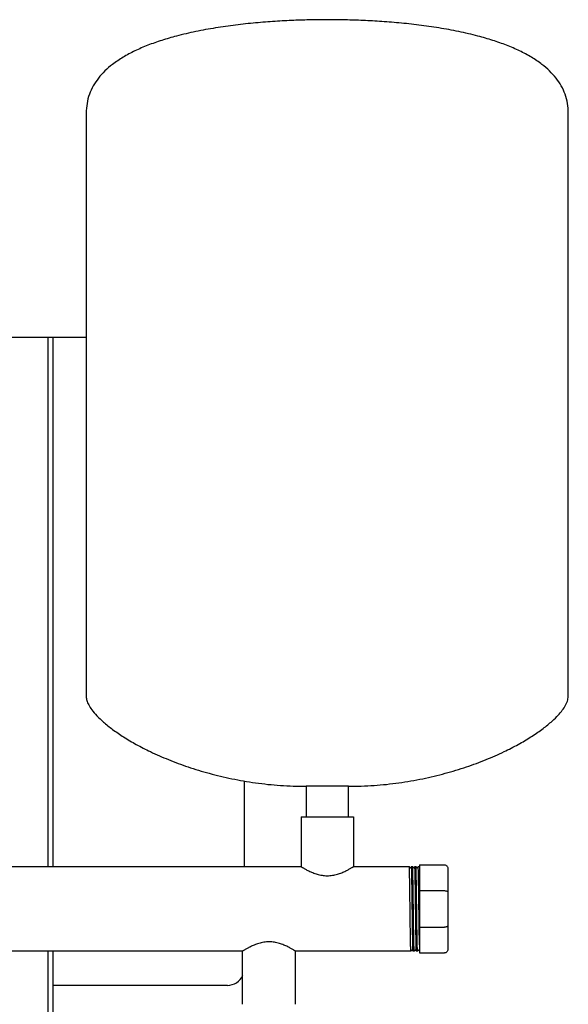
# Model space of a CAD drawing. Header units: millimetres. Extents: x 13 to 1875, y 9 to 959.
# Tile 6 of 6: x 1545 to 1875, y 367 to 959. Entities that reach past the tile are written whole.
import ezdxf

# ---------------------------------------------------------------- set-up
doc = ezdxf.new("R2010")
doc.units = ezdxf.units.MM

msp = doc.modelspace()

# ---------------------------------------------------------------- linework, layer by layer
at = {"color": 7, "linetype": 'Continuous', "lineweight": 25}
for p, q in [((1584.82, 902.71), (1584.82, 551.85)), ((1874.82, 551.85), (1874.82, 902.71)), ((1527.82, 767.96), (1561.82, 767.96)), ((1561.82, 767.96), (1564.82, 767.96)), ((1561.82, 767.96), (1561.82, 449.36)), ((1564.82, 767.96), (1564.82, 449.36)), ((1564.82, 767.96), (1584.82, 767.96)), ((1679.82, 501.02), (1679.82, 449.36)), ((1717.12, 497.71), (1717.12, 479.36)), ((1729.82, 497.71), (1717.12, 497.71)), ((1742.52, 497.71), (1729.82, 497.71)), ((1742.52, 479.36), (1742.52, 497.71)), ((1714.12, 479.36), (1714.12, 449.36)), ((1714.12, 479.36), (1745.52, 479.36)), ((1745.52, 479.36), (1745.52, 449.36)), ((1785.32, 450.46), (1785.32, 434.93)), ((1785.32, 450.46), (1800.32, 450.46)), ((1714.12, 449.36), (1375.52, 449.36)), ((1779.15, 449.36), (1745.52, 449.36)), ((1780.49, 449.36), (1780.49, 449.35)), ((1781.15, 449.36), (1780.49, 449.36)), ((1782.49, 449.36), (1782.49, 449.35)), ((1783.15, 449.36), (1782.49, 449.36)), ((1784.49, 449.36), (1784.49, 449.35)), ((1785.15, 449.35), (1784.49, 449.36)), ((1785.32, 449.13), (1785.15, 449.35)), ((1802.32, 448.46), (1802.32, 434.1)), ((1785.32, 434.93), (1800.32, 434.93)), ((1785.32, 434.93), (1785.32, 412.98)), ((1802.32, 434.1), (1802.32, 413.81)), ((1785.32, 412.98), (1785.32, 397.46)), ((1785.32, 412.98), (1800.32, 412.98)), ((1802.32, 413.81), (1802.32, 399.46)), ((1678.94, 398.56), (1410.69, 398.56)), ((1561.82, 398.56), (1561.82, 185.71)), ((1564.82, 398.56), (1564.82, 185.71)), ((1678.94, 366.56), (1678.94, 398.56)), ((1780.15, 398.56), (1710.69, 398.56)), ((1710.69, 366.56), (1710.69, 398.56)), ((1780.15, 398.56), (1780.15, 398.56)), ((1782.15, 398.56), (1781.49, 398.56)), ((1782.15, 398.56), (1782.15, 398.56)), ((1784.15, 398.56), (1783.49, 398.56)), ((1784.15, 398.56), (1784.15, 398.56)), ((1785.32, 397.46), (1800.32, 397.46)), ((1669.82, 377.96), (1564.82, 377.96))]:
    msp.add_line(p, q, dxfattribs=at)
msp.add_arc((1669.82, 387.96), 10, 270, 335.85315, dxfattribs=at)
for points, knots in [([(1729.82, 958.96), (1726.61, 958.94), (1719.9, 958.9), (1709.44, 958.56), (1698.27, 957.98), (1686.61, 957.06), (1674.67, 955.78), (1662.66, 954.08), (1650.78, 951.92), (1639.98, 949.41), (1630.37, 946.63), (1621.99, 943.69), (1614.18, 940.33), (1607.04, 936.53), (1601, 932.47), (1596.06, 928.24), (1592.12, 923.92), (1588.94, 919.21), (1586.59, 914.08), (1585.09, 908.54), (1584.91, 904.68), (1584.82, 902.71)], [0, 0, 0, 0, 0.057101, 0.119664, 0.186469, 0.256315, 0.328021, 0.400438, 0.472461, 0.543048, 0.597844, 0.650682, 0.701215, 0.749205, 0.794577, 0.830497, 0.864953, 0.898386, 0.931445, 0.964982, 1, 1, 1, 1]), ([(1874.82, 902.71), (1874.73, 904.68), (1874.55, 908.54), (1873.04, 914.08), (1870.7, 919.21), (1867.52, 923.92), (1863.58, 928.24), (1858.64, 932.47), (1852.6, 936.53), (1845.46, 940.33), (1837.65, 943.69), (1829.27, 946.63), (1819.66, 949.41), (1808.86, 951.92), (1796.98, 954.08), (1784.97, 955.78), (1773.03, 957.06), (1761.37, 957.98), (1750.2, 958.56), (1739.74, 958.9), (1733.02, 958.94), (1729.82, 958.96)], [0, 0, 0, 0, 0.035018, 0.068555, 0.101614, 0.135047, 0.169503, 0.205423, 0.250795, 0.298785, 0.349318, 0.402156, 0.456952, 0.527539, 0.599562, 0.671979, 0.743685, 0.813531, 0.880336, 0.942899, 1, 1, 1, 1]), ([(1584.82, 551.85), (1584.91, 551.03), (1585.09, 549.23), (1586.34, 546.52), (1588.34, 543.41), (1591.32, 539.95), (1595.52, 535.97), (1600.91, 531.7), (1607.52, 527.21), (1615.11, 522.74), (1624.08, 518.15), (1634.45, 513.58), (1646.25, 509.22), (1658.98, 505.35), (1672.54, 502.12), (1686.84, 499.66), (1701.78, 498.02), (1711.95, 497.81), (1717.12, 497.71)], [0, 0, 0, 0, 0.016622, 0.036153, 0.05912, 0.090838, 0.127593, 0.175262, 0.228868, 0.287991, 0.35219, 0.431201, 0.515618, 0.604837, 0.698312, 0.795569, 0.896225, 1, 1, 1, 1]), ([(1742.52, 497.71), (1747.68, 497.81), (1757.86, 498.02), (1772.8, 499.66), (1787.1, 502.12), (1800.66, 505.35), (1813.39, 509.22), (1825.19, 513.58), (1835.56, 518.15), (1844.52, 522.74), (1852.12, 527.21), (1858.73, 531.7), (1863.91, 535.81), (1867.8, 539.46), (1870.6, 542.56), (1872.79, 545.64), (1874.43, 548.68), (1874.7, 550.87), (1874.82, 551.85)], [0, 0, 0, 0, 0.103778, 0.204436, 0.301697, 0.395174, 0.484396, 0.568815, 0.647829, 0.712029, 0.771154, 0.824762, 0.872432, 0.903943, 0.931838, 0.95609, 0.980149, 1, 1, 1, 1]), ([(1800.32, 450.46), (1800.56, 450.46), (1800.81, 450.41), (1801.3, 450.22), (1801.54, 450.07), (1801.93, 449.67), (1802.08, 449.44), (1802.28, 448.95), (1802.32, 448.69), (1802.32, 448.46)], [0, 0, 0, 0, 0.25, 0.25, 0.5, 0.5, 0.75, 0.75, 1, 1, 1, 1]), ([(1714.12, 449.36), (1714.12, 449.36), (1714.12, 449.35), (1714.13, 449.35), (1714.15, 449.33), (1714.18, 449.32), (1714.21, 449.3), (1714.26, 449.27), (1714.31, 449.24), (1714.37, 449.2), (1714.51, 449.12), (1714.8, 448.94), (1715.33, 448.63), (1716, 448.24), (1716.76, 447.81), (1717.68, 447.32), (1718.69, 446.81), (1719.84, 446.27), (1721.07, 445.74), (1722.36, 445.26), (1723.75, 444.81), (1725.17, 444.44), (1727.18, 444.05), (1729.81, 443.84), (1732.44, 444.05), (1734.45, 444.44), (1735.87, 444.8), (1737.27, 445.25), (1738.57, 445.74), (1739.8, 446.27), (1740.94, 446.8), (1741.95, 447.31), (1742.87, 447.8), (1743.64, 448.24), (1744.31, 448.62), (1744.84, 448.94), (1745.15, 449.13), (1745.32, 449.23), (1745.41, 449.29), (1745.47, 449.33), (1745.51, 449.35), (1745.52, 449.35), (1745.52, 449.36)], [0, 0, 0, 0, 0.006847, 0.013709, 0.02059, 0.027489, 0.034409, 0.04135, 0.048314, 0.055302, 0.062315, 0.092965, 0.124933, 0.154972, 0.187563, 0.215679, 0.249969, 0.281359, 0.312528, 0.346, 0.374834, 0.407285, 0.43736, 0.499868, 0.562176, 0.592277, 0.624751, 0.653754, 0.68744, 0.718686, 0.750101, 0.783333, 0.812374, 0.844957, 0.874991, 0.906659, 0.937031, 0.949771, 0.962431, 0.975017, 0.987537, 1, 1, 1, 1]), ([(1780.15, 398.56), (1780.12, 398.56), (1780.1, 398.72), (1780.07, 399.21), (1780.06, 399.41), (1780.05, 399.77), (1780.04, 399.9), (1780.03, 400.17), (1780.03, 400.32), (1780, 401.11), (1779.98, 401.9), (1779.94, 403.76), (1779.92, 404.83), (1779.88, 406.6), (1779.87, 407.22), (1779.85, 408.49), (1779.84, 409.15), (1779.81, 411.2), (1779.79, 412.68), (1779.75, 415.77), (1779.73, 417.38), (1779.69, 420.66), (1779.67, 422.32), (1779.63, 425.59), (1779.6, 427.25), (1779.56, 430.53), (1779.54, 432.14), (1779.5, 435.24), (1779.48, 436.71), (1779.45, 438.76), (1779.44, 439.42), (1779.42, 440.69), (1779.41, 441.31), (1779.38, 443.08), (1779.35, 444.15), (1779.31, 446.01), (1779.29, 446.8), (1779.26, 447.59), (1779.26, 447.74), (1779.25, 448.01), (1779.24, 448.14), (1779.23, 448.5), (1779.22, 448.7), (1779.19, 449.19), (1779.17, 449.36), (1779.15, 449.36)], [0, 0, 0, 0, 0.0625, 0.0625, 0.09375, 0.09375, 0.109375, 0.109375, 0.125, 0.125, 0.1875, 0.1875, 0.25, 0.25, 0.28125, 0.28125, 0.3125, 0.3125, 0.375, 0.375, 0.4375, 0.4375, 0.5, 0.5, 0.5625, 0.5625, 0.625, 0.625, 0.6875, 0.6875, 0.71875, 0.71875, 0.75, 0.75, 0.8125, 0.8125, 0.875, 0.875, 0.890625, 0.890625, 0.90625, 0.90625, 0.9375, 0.9375, 1, 1, 1, 1]), ([(1779.67, 448.68), (1779.58, 448.79), (1779.41, 449.01), (1779.24, 449.24), (1779.15, 449.35)], [0, 0, 0, 0, 0.499999, 1, 1, 1, 1]), ([(1779.97, 448.68), (1779.92, 448.64), (1779.82, 448.57), (1779.72, 448.64), (1779.67, 448.68)], [0, 0, 0, 0, 0.5000015, 1, 1, 1, 1]), ([(1780.49, 449.35), (1780.4, 449.24), (1780.23, 449.01), (1780.06, 448.79), (1779.97, 448.68)], [0, 0, 0, 0, 0.500001, 1, 1, 1, 1]), ([(1781.49, 398.56), (1781.47, 398.68), (1781.43, 398.87), (1781.37, 400.35), (1781.31, 402.69), (1781.24, 405.88), (1781.18, 409.75), (1781.12, 414.17), (1781.06, 418.97), (1780.99, 423.96), (1780.93, 428.94), (1780.87, 433.74), (1780.81, 438.16), (1780.74, 442.03), (1780.68, 445.22), (1780.62, 447.56), (1780.56, 449.07), (1780.51, 449.26), (1780.49, 449.36)], [0, 0, 0, 0, 0.058969, 0.12114, 0.184064, 0.247234, 0.309511, 0.372241, 0.43546, 0.497949, 0.560438, 0.623656, 0.686387, 0.748664, 0.811833, 0.874758, 0.936929, 1, 1, 1, 1]), ([(1782.15, 398.56), (1782.12, 398.56), (1782.1, 398.72), (1782.07, 399.21), (1782.06, 399.41), (1782.05, 399.77), (1782.04, 399.9), (1782.03, 400.17), (1782.03, 400.32), (1782, 401.11), (1781.98, 401.9), (1781.94, 403.76), (1781.92, 404.83), (1781.88, 406.6), (1781.87, 407.22), (1781.85, 408.49), (1781.84, 409.15), (1781.81, 411.2), (1781.79, 412.68), (1781.75, 415.77), (1781.73, 417.38), (1781.69, 420.66), (1781.67, 422.32), (1781.63, 425.59), (1781.6, 427.25), (1781.56, 430.53), (1781.54, 432.14), (1781.5, 435.24), (1781.48, 436.71), (1781.45, 438.76), (1781.44, 439.42), (1781.42, 440.69), (1781.41, 441.31), (1781.38, 443.08), (1781.35, 444.15), (1781.31, 446.01), (1781.29, 446.8), (1781.26, 447.59), (1781.26, 447.74), (1781.25, 448.01), (1781.24, 448.14), (1781.23, 448.5), (1781.22, 448.7), (1781.19, 449.19), (1781.17, 449.36), (1781.15, 449.36)], [0, 0, 0, 0, 0.0625, 0.0625, 0.09375, 0.09375, 0.109375, 0.109375, 0.125, 0.125, 0.1875, 0.1875, 0.25, 0.25, 0.28125, 0.28125, 0.3125, 0.3125, 0.375, 0.375, 0.4375, 0.4375, 0.5, 0.5, 0.5625, 0.5625, 0.625, 0.625, 0.6875, 0.6875, 0.71875, 0.71875, 0.75, 0.75, 0.8125, 0.8125, 0.875, 0.875, 0.890625, 0.890625, 0.90625, 0.90625, 0.9375, 0.9375, 1, 1, 1, 1]), ([(1781.67, 448.68), (1781.58, 448.79), (1781.41, 449.02), (1781.24, 449.24), (1781.15, 449.35)], [0, 0, 0, 0, 0.499999, 1, 1, 1, 1]), ([(1781.97, 448.68), (1781.92, 448.64), (1781.82, 448.57), (1781.72, 448.64), (1781.67, 448.68)], [0, 0, 0, 0, 0.499999, 1, 1, 1, 1]), ([(1782.49, 449.35), (1782.4, 449.24), (1782.23, 449.01), (1782.06, 448.79), (1781.97, 448.68)], [0, 0, 0, 0, 0.500001, 1, 1, 1, 1]), ([(1783.49, 398.56), (1783.47, 398.69), (1783.43, 398.87), (1783.37, 400.35), (1783.31, 402.69), (1783.24, 405.88), (1783.18, 409.75), (1783.12, 414.17), (1783.06, 418.97), (1782.99, 423.96), (1782.93, 428.94), (1782.87, 433.74), (1782.81, 438.16), (1782.74, 442.03), (1782.68, 445.22), (1782.62, 447.56), (1782.56, 449.07), (1782.51, 449.26), (1782.49, 449.36)], [0, 0, 0, 0, 0.058066, 0.120297, 0.183282, 0.246512, 0.308849, 0.371639, 0.434918, 0.497467, 0.560016, 0.623295, 0.686086, 0.748423, 0.811653, 0.874638, 0.936868, 1, 1, 1, 1]), ([(1784.15, 398.56), (1784.12, 398.56), (1784.1, 398.72), (1784.07, 399.21), (1784.06, 399.41), (1784.05, 399.77), (1784.04, 399.9), (1784.03, 400.17), (1784.03, 400.32), (1784, 401.11), (1783.98, 401.9), (1783.94, 403.76), (1783.92, 404.83), (1783.88, 406.6), (1783.87, 407.22), (1783.85, 408.49), (1783.84, 409.15), (1783.81, 411.2), (1783.79, 412.68), (1783.75, 415.77), (1783.73, 417.38), (1783.69, 420.66), (1783.67, 422.32), (1783.63, 425.59), (1783.6, 427.25), (1783.56, 430.53), (1783.54, 432.14), (1783.5, 435.24), (1783.48, 436.71), (1783.45, 438.76), (1783.44, 439.42), (1783.42, 440.69), (1783.41, 441.31), (1783.38, 443.08), (1783.35, 444.15), (1783.31, 446.01), (1783.29, 446.8), (1783.26, 447.59), (1783.26, 447.74), (1783.25, 448.01), (1783.24, 448.14), (1783.23, 448.5), (1783.22, 448.7), (1783.19, 449.19), (1783.17, 449.36), (1783.15, 449.36)], [0, 0, 0, 0, 0.0625, 0.0625, 0.09375, 0.09375, 0.109375, 0.109375, 0.125, 0.125, 0.1875, 0.1875, 0.25, 0.25, 0.28125, 0.28125, 0.3125, 0.3125, 0.375, 0.375, 0.4375, 0.4375, 0.5, 0.5, 0.5625, 0.5625, 0.625, 0.625, 0.6875, 0.6875, 0.71875, 0.71875, 0.75, 0.75, 0.8125, 0.8125, 0.875, 0.875, 0.890625, 0.890625, 0.90625, 0.90625, 0.9375, 0.9375, 1, 1, 1, 1]), ([(1783.67, 448.68), (1783.58, 448.79), (1783.41, 449.02), (1783.24, 449.24), (1783.15, 449.35)], [0, 0, 0, 0, 0.5, 1, 1, 1, 1]), ([(1783.97, 448.68), (1783.92, 448.64), (1783.82, 448.57), (1783.72, 448.64), (1783.67, 448.68)], [0, 0, 0, 0, 0.5, 1, 1, 1, 1]), ([(1784.49, 449.35), (1784.4, 449.24), (1784.23, 449.02), (1784.06, 448.79), (1783.97, 448.68)], [0, 0, 0, 0, 0.5000005, 1, 1, 1, 1]), ([(1785.32, 402.28), (1785.3, 403), (1785.28, 403.82), (1785.25, 405.62), (1785.23, 406.61), (1785.21, 408.17), (1785.2, 408.71), (1785.18, 409.81), (1785.17, 410.38), (1785.15, 412.14), (1785.13, 413.38), (1785.1, 415.96), (1785.08, 417.29), (1785.04, 419.99), (1785.03, 421.35), (1785, 423.39), (1784.99, 424.06), (1784.98, 425.42), (1784.97, 426.1), (1784.94, 428.14), (1784.92, 429.5), (1784.89, 432.16), (1784.87, 433.47), (1784.84, 435.96), (1784.82, 437.16), (1784.79, 438.84), (1784.79, 439.38), (1784.77, 440.43), (1784.76, 440.95), (1784.74, 442.44), (1784.72, 443.37), (1784.68, 445.04), (1784.66, 445.78), (1784.63, 447.07), (1784.61, 447.6), (1784.59, 448.25), (1784.58, 448.44), (1784.56, 448.77), (1784.55, 448.91), (1784.53, 449.24), (1784.51, 449.36), (1784.49, 449.36)], [0, 0, 0, 0, 0.0625, 0.0625, 0.125, 0.125, 0.15625, 0.15625, 0.1875, 0.1875, 0.25, 0.25, 0.3125, 0.3125, 0.375, 0.375, 0.40625, 0.40625, 0.4375, 0.4375, 0.5, 0.5, 0.5625, 0.5625, 0.625, 0.625, 0.65625, 0.65625, 0.6875, 0.6875, 0.75, 0.75, 0.8125, 0.8125, 0.875, 0.875, 0.90625, 0.90625, 0.9375, 0.9375, 1, 1, 1, 1]), ([(1800.32, 434.93), (1800.56, 434.93), (1800.81, 434.91), (1801.3, 434.83), (1801.54, 434.77), (1801.93, 434.61), (1802.08, 434.51), (1802.28, 434.31), (1802.32, 434.2), (1802.32, 434.1)], [0, 0, 0, 0, 0.25, 0.25, 0.5, 0.5, 0.75, 0.75, 1, 1, 1, 1]), ([(1802.32, 413.81), (1802.32, 413.71), (1802.28, 413.6), (1802.08, 413.4), (1801.93, 413.3), (1801.54, 413.14), (1801.3, 413.08), (1800.81, 413), (1800.56, 412.98), (1800.32, 412.98)], [0, 0, 0, 0, 0.25, 0.25, 0.5, 0.5, 0.75, 0.75, 1, 1, 1, 1]), ([(1710.69, 398.56), (1710.69, 398.56), (1710.69, 398.56), (1710.68, 398.56), (1710.66, 398.58), (1710.63, 398.59), (1710.6, 398.62), (1710.55, 398.64), (1710.5, 398.68), (1710.44, 398.71), (1710.3, 398.8), (1710.01, 398.98), (1709.47, 399.3), (1708.79, 399.7), (1707.99, 400.15), (1707.06, 400.66), (1706.04, 401.18), (1704.91, 401.71), (1703.7, 402.24), (1702.39, 402.74), (1700.55, 403.35), (1698.04, 403.95), (1694.83, 404.22), (1691.61, 403.95), (1689.1, 403.35), (1687.25, 402.74), (1685.94, 402.24), (1684.72, 401.71), (1683.75, 401.25), (1683, 400.88), (1682.35, 400.53), (1681.6, 400.13), (1680.84, 399.7), (1680.17, 399.3), (1679.63, 398.98), (1679.32, 398.79), (1679.15, 398.68), (1679.06, 398.63), (1678.99, 398.59), (1678.95, 398.56), (1678.95, 398.56), (1678.94, 398.56)], [0, 0, 0, 0, 0.006859, 0.013734, 0.020628, 0.02754, 0.034472, 0.041426, 0.048403, 0.055404, 0.06243, 0.09309, 0.125066, 0.155044, 0.18755, 0.218888, 0.250066, 0.281329, 0.312697, 0.343788, 0.374837, 0.437394, 0.499884, 0.562188, 0.624817, 0.656176, 0.687574, 0.718798, 0.750105, 0.768229, 0.785972, 0.812636, 0.845111, 0.875069, 0.906874, 0.937378, 0.950046, 0.962635, 0.975152, 0.987604, 1, 1, 1, 1]), ([(1780.15, 398.56), (1780.24, 398.67), (1780.41, 398.9), (1780.58, 399.12), (1780.67, 399.23)], [0, 0, 0, 0, 0.5000006, 1, 1, 1, 1]), ([(1780.67, 399.23), (1780.72, 399.27), (1780.82, 399.34), (1780.92, 399.27), (1780.97, 399.23)], [0, 0, 0, 0, 0.5, 1, 1, 1, 1]), ([(1780.97, 399.23), (1781.06, 399.12), (1781.23, 398.89), (1781.4, 398.67), (1781.49, 398.56)], [0, 0, 0, 0, 0.499999, 1, 1, 1, 1]), ([(1782.15, 398.56), (1782.23, 398.67), (1782.41, 398.89), (1782.58, 399.12), (1782.66, 399.23)], [0, 0, 0, 0, 0.5000006, 1, 1, 1, 1]), ([(1782.66, 399.23), (1782.72, 399.27), (1782.82, 399.34), (1782.92, 399.27), (1782.97, 399.23)], [0, 0, 0, 0, 0.499999, 1, 1, 1, 1]), ([(1782.97, 399.23), (1783.06, 399.12), (1783.23, 398.89), (1783.4, 398.67), (1783.49, 398.56)], [0, 0, 0, 0, 0.499999, 1, 1, 1, 1]), ([(1784.15, 398.56), (1784.24, 398.67), (1784.41, 398.9), (1784.58, 399.12), (1784.67, 399.23)], [0, 0, 0, 0, 0.500001, 1, 1, 1, 1]), ([(1784.67, 399.23), (1784.72, 399.27), (1784.82, 399.34), (1784.92, 399.27), (1784.97, 399.23)], [0, 0, 0, 0, 0.500002, 1, 1, 1, 1]), ([(1784.97, 399.23), (1785.06, 399.12), (1785.15, 398.99), (1785.25, 398.87), (1785.26, 398.85)], [0, 0, 0, 0, 0.889712, 1, 1, 1, 1]), ([(1802.32, 399.46), (1802.32, 399.22), (1802.28, 398.97), (1802.08, 398.47), (1801.93, 398.24), (1801.54, 397.85), (1801.3, 397.69), (1800.81, 397.5), (1800.56, 397.46), (1800.32, 397.46)], [0, 0, 0, 0, 0.25, 0.25, 0.5, 0.5, 0.75, 0.75, 1, 1, 1, 1])]:
    msp.add_open_spline(points, degree=3, knots=knots, dxfattribs=at)

doc.saveas('drawing.dxf')
